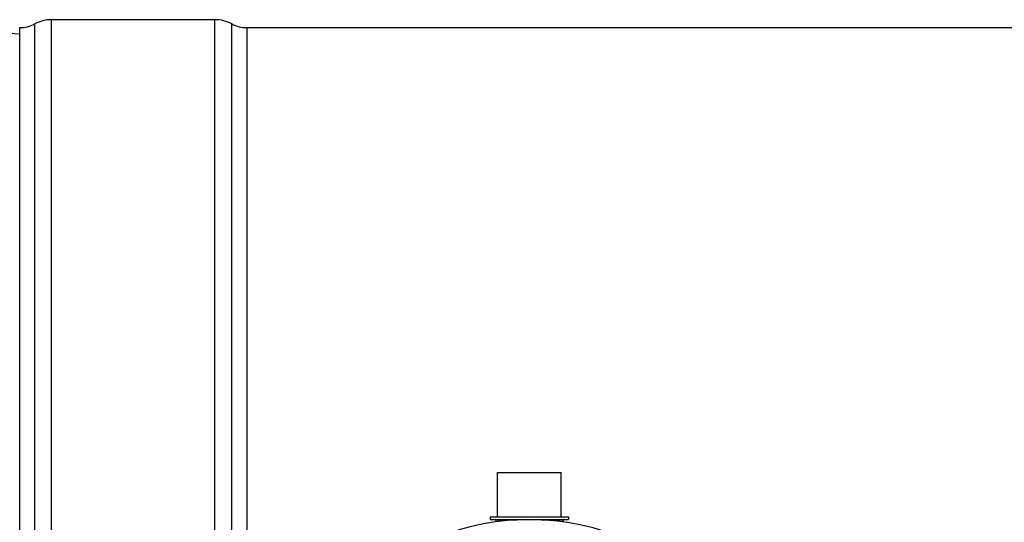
# Model space of a CAD drawing. Header units: millimetres. Extents: x 0 to 297, y 0 to 210.
# Tile 7 of 36: x 33 to 64, y 94 to 110. Entities that reach past the tile are written whole.
import ezdxf

# ---------------------------------------------------------------- set-up
doc = ezdxf.new("R2010")
doc.units = ezdxf.units.MM
doc.header["$LTSCALE"] = 16.335
doc.layers.get('0').update_dxf_attribs({"linetype": 'CONTINUOUS'})
doc.layers.add('01_GLOBAL', color=7, linetype='CONTINUOUS')
doc.layers.add('AXES_REF', color=7, linetype='CONTINUOUS')

msp = doc.modelspace()

# ---------------------------------------------------------------- linework, layer by layer
at = {"color": 7, "linetype": 'Continuous'}
for p, q in [((33.252, 109.511), (32.112, 109.571)), ((48.252, 94.351), (48.252, 95.751)), ((48.252, 95.751), (50.252, 95.751)), ((50.252, 94.351), (50.252, 95.751)), ((48.022, 94.351), (48.022, 94.271)), ((48.022, 94.351), (50.482, 94.351)), ((50.482, 94.351), (50.482, 94.271)), ((48.022, 94.271), (50.482, 94.271)), ((48.202, 94.261), (48.202, 94.198)), ((50.302, 94.261), (50.302, 94.198))]:
    msp.add_line(p, q, dxfattribs=at)
at = {"color": 9, "linetype": 'Continuous'}
for p, q in [((48.202, 94.261), (48.867, 94.261)), ((49.637, 94.261), (50.302, 94.261))]:
    msp.add_line(p, q, dxfattribs=at)
at = {"color": 7, "linetype": 'Continuous'}
for centre, start, end in [((48.192, 94.261), 0, 90), ((50.312, 94.261), 90, 180)]:
    msp.add_arc(centre, 0.01, start, end, dxfattribs=at)
at = {"layer": '01_GLOBAL', "color": 7, "linetype": 'Continuous'}
msp.add_arc((49.252, 86.571), 7.7, 181.4884, 178.5116, dxfattribs=at)
at = {"layer": 'AXES_REF', "color": 9, "linetype": 'Continuous'}
for p, q in [((33.723, 63.313), (33.723, 109.828)), ((34.252, 63.181), (34.252, 109.961)), ((39.381, 63.181), (39.381, 109.961)), ((39.911, 86.771), (39.911, 109.828)), ((40.381, 109.711), (40.381, 86.771))]:
    msp.add_line(p, q, dxfattribs=at)
at = {"layer": 'AXES_REF', "color": 7, "linetype": 'Continuous'}
for p, q in [((39.381, 109.961), (34.252, 109.961)), ((33.252, 63.431), (33.252, 109.711)), ((40.381, 109.711), (170.863, 109.711))]:
    msp.add_line(p, q, dxfattribs=at)
for centre, radius, start, end in [((33.252, 110.711), 1, 270, 298.0725), ((34.252, 108.836), 1.125, 90, 118.0725), ((39.381, 108.836), 1.125, 61.9275, 90), ((40.381, 110.711), 1, 241.9275, 270)]:
    msp.add_arc(centre, radius, start, end, dxfattribs=at)

doc.saveas('drawing.dxf')
